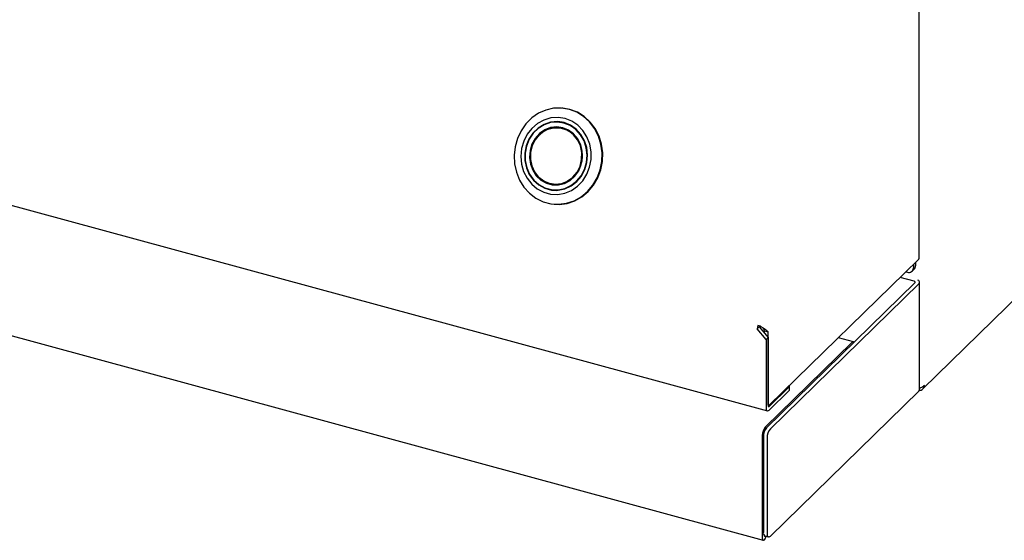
# Model space of a CAD drawing. Header units: inches. Extents: x 35 to 206, y 22 to 147.
# Tile 42 of 49: x 174.28 to 181.36, y 111.89 to 115.63. Entities that reach past the tile are written whole.
import ezdxf

# ---------------------------------------------------------------- set-up
doc = ezdxf.new("R2010")
doc.units = ezdxf.units.IN
doc.header["$LTSCALE"] = 16
doc.header["$MEASUREMENT"] = 0

msp = doc.modelspace()

# ---------------------------------------------------------------- linework, layer by layer
at = {"color": 7, "linetype": 'Continuous', "lineweight": 25}
for p, q in [((151.712, 120.4165), (179.6597, 112.821)), ((151.7358, 119.4717), (179.6297, 111.8907)), ((180.7498, 113.9176), (180.7498, 115.8555)), ((178.1885, 114.9954), (178.184, 114.9957)), ((178.2402, 114.9862), (178.1885, 114.9954)), ((178.1966, 114.892), (178.1608, 114.895)), ((178.1832, 114.895), (178.1695, 114.8942)), ((178.1869, 114.8547), (178.1749, 114.8533)), ((178.2179, 114.8412), (178.1946, 114.8484)), ((178.2319, 114.8362), (178.2179, 114.8412)), ((178.1198, 114.4085), (178.1556, 114.4055)), ((178.1285, 114.4078), (178.1419, 114.4047)), ((178.1407, 114.4473), (178.1522, 114.4438)), ((178.1608, 114.4487), (178.1851, 114.452)), ((178.1851, 114.452), (178.1997, 114.4546)), ((178.1258, 114.3053), (178.1302, 114.3049)), ((180.7443, 113.9063), (179.673, 112.8607)), ((180.7007, 113.8247), (180.7153, 113.8389)), ((180.71, 113.8728), (180.71, 113.8484)), ((180.7246, 113.887), (180.7246, 113.8626)), ((180.714, 113.752), (180.6141, 113.7791)), ((180.6562, 113.8202), (180.6658, 113.8176)), ((179.6539, 112.6997), (180.7207, 113.7408)), ((179.6808, 112.6923), (180.7476, 113.7335)), ((180.7529, 112.9732), (180.7529, 113.7447)), ((180.7768, 112.978), (181.4811, 113.6654)), ((179.587, 113.4109), (179.6016, 113.4251)), ((179.65, 113.3327), (179.587, 113.4109)), ((179.6112, 113.4282), (179.59, 113.434)), ((179.6016, 113.4251), (179.6646, 113.3469)), ((179.638, 113.3959), (179.6656, 113.3884)), ((179.638, 113.3799), (179.638, 113.3959)), ((179.6646, 113.3469), (179.65, 113.3327)), ((179.65, 113.3327), (179.65, 112.845)), ((179.6646, 113.3469), (179.6646, 112.8592)), ((179.6656, 112.8671), (179.6656, 113.3884)), ((180.2793, 113.3169), (180.1707, 113.3464)), ((179.6448, 112.7044), (180.2672, 113.3119)), ((179.672, 112.8528), (179.8133, 112.9907)), ((179.8191, 112.976), (179.8191, 113.0028)), ((179.672, 112.8261), (179.8133, 112.964)), ((179.6808, 111.9209), (180.7476, 112.9621)), ((179.6646, 112.8601), (179.6688, 112.8589)), ((179.6231, 112.6435), (179.6231, 111.907)), ((179.6306, 112.634), (179.6306, 111.9483)), ((179.6575, 112.6267), (179.6575, 111.941)), ((179.6373, 111.9248), (179.6373, 111.9209)), ((179.6388, 111.9223), (179.6388, 111.9237)), ((179.6408, 111.9228), (179.6677, 111.9155))]:
    msp.add_line(p, q, dxfattribs=at)
at = {"color": 7, "linetype": 'Continuous', "lineweight": 25, "flags": 128}
for points in [[(178.2358, 114.9866), (178.1797, 114.9961), (178.1229, 114.9944), (178.0672, 114.9817), (178.0142, 114.9584), (177.9658, 114.9252), (177.9234, 114.8831), (177.8885, 114.8336), (177.8621, 114.7782), (177.8452, 114.7186), (177.8382, 114.6569), (177.8414, 114.595), (177.8547, 114.5349), (177.8776, 114.4785), (177.9094, 114.4276), (177.9491, 114.3838), (177.9955, 114.3487), (178.0469, 114.3232), (178.1019, 114.3083), (178.1585, 114.3044), (178.215, 114.3116), (178.2696, 114.3297), (178.3205, 114.3581), (178.3661, 114.3959), (178.4049, 114.4419), (178.4357, 114.4945), (178.4574, 114.5522), (178.4694, 114.6131), (178.4713, 114.6752), (178.463, 114.7364), (178.4449, 114.795), (178.4174, 114.8488), (178.3815, 114.8963), (178.3383, 114.9359), (178.2892, 114.9663), (178.2358, 114.9866)], [(178.1302, 114.3049), (178.163, 114.304), (178.2195, 114.3112), (178.2741, 114.3293), (178.325, 114.3577), (178.3706, 114.3955), (178.4093, 114.4415), (178.4401, 114.4942), (178.4618, 114.5519), (178.4739, 114.6127), (178.4758, 114.6748), (178.4675, 114.7361), (178.4493, 114.7946), (178.4219, 114.8485), (178.3859, 114.8959), (178.3427, 114.9355), (178.2936, 114.966), (178.2402, 114.9862)], [(178.2049, 114.9203), (178.1543, 114.9282), (178.1031, 114.9248), (178.0534, 114.9102), (178.0073, 114.885), (177.9666, 114.8503), (177.9331, 114.8074), (177.908, 114.7582), (177.8924, 114.7046), (177.887, 114.6489), (177.892, 114.5932), (177.9071, 114.54), (177.9317, 114.4913), (177.9649, 114.4492), (178.0053, 114.4154), (178.0512, 114.3913), (178.1008, 114.3778), (178.1519, 114.3756), (178.2026, 114.3846), (178.2508, 114.4046), (178.2944, 114.4347), (178.3317, 114.4737), (178.3611, 114.52), (178.3816, 114.5717), (178.3921, 114.6266), (178.3923, 114.6826), (178.3823, 114.7374), (178.3623, 114.7886), (178.3332, 114.8342), (178.2962, 114.8723), (178.2529, 114.9015), (178.2049, 114.9203)], [(178.198, 114.8916), (178.1496, 114.8988), (178.1008, 114.8944), (178.0539, 114.8787), (178.011, 114.8523), (177.9741, 114.8166), (177.945, 114.7732), (177.9251, 114.7241), (177.9152, 114.6716), (177.9158, 114.6182), (177.9269, 114.5663), (177.948, 114.5185), (177.9781, 114.4769), (178.0158, 114.4434), (178.0593, 114.4197), (178.1066, 114.4069), (178.1554, 114.4055), (178.2036, 114.4156), (178.2488, 114.4368), (178.2889, 114.468), (178.3221, 114.5078), (178.3467, 114.5543), (178.3617, 114.6054), (178.3664, 114.6587), (178.3605, 114.7116), (178.3443, 114.7617), (178.3185, 114.8067), (178.2845, 114.8445), (178.2436, 114.8732), (178.198, 114.8916)], [(178.1972, 114.8885), (178.1495, 114.8956), (178.1013, 114.8913), (178.055, 114.8758), (178.0126, 114.8498), (177.9762, 114.8145), (177.9475, 114.7716), (177.9278, 114.7232), (177.918, 114.6713), (177.9186, 114.6186), (177.9296, 114.5674), (177.9505, 114.5202), (177.9802, 114.4791), (178.0174, 114.4461), (178.0603, 114.4227), (178.107, 114.41), (178.1552, 114.4086), (178.2028, 114.4186), (178.2474, 114.4395), (178.287, 114.4703), (178.3197, 114.5096), (178.3441, 114.5555), (178.3589, 114.606), (178.3635, 114.6586), (178.3577, 114.7108), (178.3417, 114.7603), (178.3163, 114.8048), (178.2826, 114.842), (178.2423, 114.8704), (178.1972, 114.8885)], [(178.189, 114.8542), (178.1451, 114.8603), (178.101, 114.8552), (178.0589, 114.8391), (178.0213, 114.8129), (177.9901, 114.778), (177.967, 114.7363), (177.9532, 114.6901), (177.9495, 114.6417), (177.9561, 114.594), (177.9726, 114.5493), (177.9982, 114.5102), (178.0314, 114.4787), (178.0705, 114.4565), (178.1133, 114.4449), (178.1576, 114.4444), (178.201, 114.4551), (178.2411, 114.4764), (178.2757, 114.5071), (178.3031, 114.5457), (178.3217, 114.5899), (178.3305, 114.6375), (178.329, 114.6859), (178.3174, 114.7324), (178.2962, 114.7746), (178.2666, 114.8101), (178.2302, 114.8372), (178.189, 114.8542)], [(178.0932, 114.4532), (178.0528, 114.4699), (178.0171, 114.4964), (177.9881, 114.5313), (177.9673, 114.5726), (177.9559, 114.6182), (177.9545, 114.6657), (177.9631, 114.7123), (177.9813, 114.7557), (178.0081, 114.7935), (178.0421, 114.8237), (178.0814, 114.8445), (178.1239, 114.855), (178.1674, 114.8545), (178.2094, 114.8431), (178.2477, 114.8214), (178.2803, 114.7905), (178.3053, 114.7521), (178.3215, 114.7083), (178.328, 114.6615), (178.3244, 114.6141), (178.3109, 114.5688), (178.2882, 114.5279), (178.2576, 114.4937), (178.2207, 114.4681), (178.1795, 114.4523), (178.1362, 114.4473), (178.0932, 114.4532)], [(178.1876, 114.8487), (178.1433, 114.8546), (178.0988, 114.8488), (178.0567, 114.8315), (178.0194, 114.8038), (177.9892, 114.7672), (177.9678, 114.7239), (177.9563, 114.6765), (177.9556, 114.6275), (177.9656, 114.58), (177.9858, 114.5367), (178.0149, 114.5001), (178.0513, 114.4722), (178.0929, 114.4548), (178.1372, 114.4489), (178.1818, 114.4547), (178.2239, 114.472), (178.2611, 114.4997), (178.2913, 114.5363), (178.3128, 114.5796), (178.3242, 114.6271), (178.3249, 114.676), (178.3149, 114.7235), (178.2948, 114.7668), (178.2657, 114.8035), (178.2292, 114.8313), (178.1876, 114.8487)], [(180.7476, 113.7335), (180.751, 113.7379), (180.7527, 113.7425), (180.7527, 113.7472), (180.7509, 113.7517), (180.7473, 113.7561), (180.7422, 113.7599), (180.7414, 113.7604)], [(180.7207, 113.7408), (180.7219, 113.7423), (180.7225, 113.7439), (180.7224, 113.7455), (180.7218, 113.7471), (180.7206, 113.7486), (180.7188, 113.7499), (180.7166, 113.7511), (180.714, 113.752)], [(180.2835, 113.3142), (180.2825, 113.3152), (180.2792, 113.3169), (180.2754, 113.317), (180.2714, 113.3153), (180.2672, 113.3119)], [(179.65, 112.845), (179.6504, 112.8376), (179.6517, 112.8312), (179.6537, 112.8262), (179.6565, 112.8227), (179.6598, 112.8209), (179.6636, 112.8209), (179.6677, 112.8227), (179.672, 112.8261)], [(179.6646, 112.8592), (179.6647, 112.8567), (179.6651, 112.8546), (179.6658, 112.8529), (179.6668, 112.8517), (179.6679, 112.8511), (179.6692, 112.8511), (179.6706, 112.8517), (179.672, 112.8528)], [(179.673, 112.8607), (179.6716, 112.8595), (179.6702, 112.8589), (179.6689, 112.8589), (179.6678, 112.8595), (179.6668, 112.8607), (179.6661, 112.8624), (179.6657, 112.8645), (179.6656, 112.8671)], [(179.6231, 111.907), (179.6243, 111.8977), (179.6275, 111.8919), (179.6323, 111.8907), (179.638, 111.8942), (179.6438, 111.9019), (179.6486, 111.9125), (179.6509, 111.9201)], [(179.6373, 111.9209), (179.6374, 111.9204), (179.6375, 111.9201), (179.6378, 111.9201), (179.638, 111.9202), (179.6383, 111.9206), (179.6386, 111.9212), (179.6387, 111.9217), (179.6388, 111.9223)], [(179.6575, 111.941), (179.6579, 111.9331), (179.6592, 111.9263), (179.6614, 111.921), (179.6643, 111.9173), (179.6678, 111.9155), (179.6719, 111.9154), (179.6763, 111.9173), (179.6808, 111.9209)]]:
    msp.add_lwpolyline(points, dxfattribs=at)
at = {"color": 7, "linetype": 'Continuous', "lineweight": 25}
for centre, radius, start, end in [((180.7341, 113.9181), 0.0157, 310.62139, 358.01602), ((180.6775, 113.8479), 0.0325, 248.86157, 0.92228), ((180.6923, 113.8616), 0.0323, 315.35319, 1.91222), ((179.6876, 113.4098), 0.1005, 166.06799, 179.37655), ((179.6337, 113.4249), 0.0321, 169.54989, 179.61413), ((179.8025, 113.0033), 0.0166, 310.62697, 358.00508), ((179.8025, 112.9766), 0.0166, 310.62697, 358.00508), ((180.7375, 112.9738), 0.0154, 310.64689, 357.97929), ((179.718, 112.6441), 0.0949, 140.51321, 180.34341), ((179.7328, 112.6346), 0.1022, 140.51275, 180.34341), ((179.7597, 112.6273), 0.1022, 140.51275, 180.34341), ((179.6557, 111.9436), 0.0255, 169.35142, 234.37638)]:
    msp.add_arc(centre, radius, start, end, dxfattribs=at)
for points, knots in [([(179.6656, 113.3884), (179.663, 113.391), (179.6578, 113.3962), (179.6435, 113.4061), (179.6269, 113.417), (179.6164, 113.4245), (179.6112, 113.4282)], [0, 0, 0, 0, 0.249998, 0.500006, 0.749991, 1, 1, 1, 1]), ([(179.638, 113.3959), (179.6375, 113.3982), (179.6364, 113.403), (179.6333, 113.4094), (179.6311, 113.4135), (179.6303, 113.4148)], [0, 0, 0, 0, 0.401168, 0.802318, 1, 1, 1, 1]), ([(180.751, 112.9681), (180.7534, 112.968), (180.7616, 112.9678), (180.7735, 112.974), (180.7846, 112.9859), (180.7869, 112.997), (180.788, 113.0026)], [0, 0, 0, 0, 0.120153, 0.413428, 0.706717, 1, 1, 1, 1]), ([(180.788, 113.0026), (180.7845, 112.9991), (180.7776, 112.9921), (180.7642, 112.9857), (180.7555, 112.9841), (180.7529, 112.9836)], [0, 0, 0, 0, 0.411498, 0.823002, 1, 1, 1, 1])]:
    msp.add_open_spline(points, degree=3, knots=knots, dxfattribs=at)

doc.saveas('drawing.dxf')
